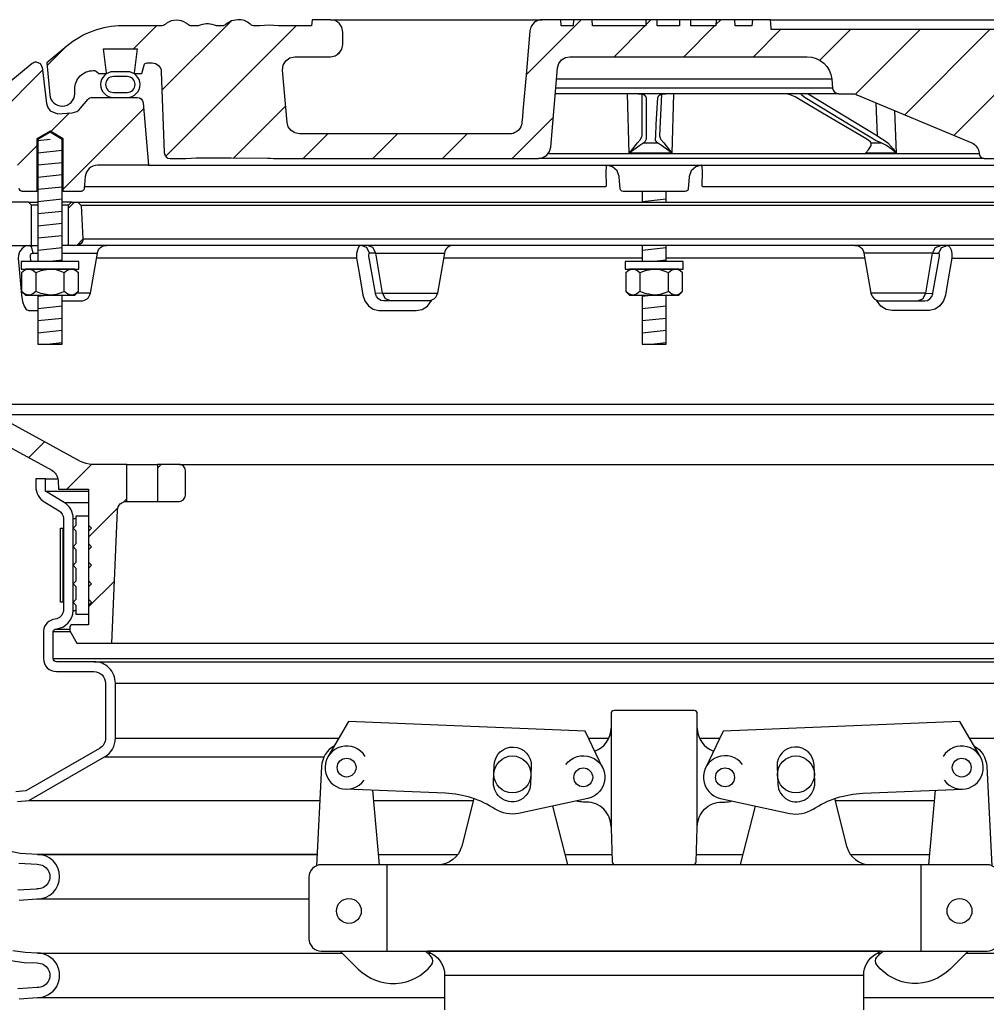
# Model space of a CAD drawing. Extents: x -169 to 7270, y -140 to 2984.
# Tile 47 of 256: x 147 to 157, y 868 to 878. Entities that reach past the tile are written whole.
import ezdxf

# ---------------------------------------------------------------- set-up
doc = ezdxf.new("R2010")
doc.units = 0
doc.header["$MEASUREMENT"] = 0
for name, color, linetype in [('ADAPTOR', 3, 'CONTINUOUS'), ('FILL-CAP', 1, 'CONTINUOUS'), ('MULTI-PORT-SPILL-BUCKET', 1, 'CONTINUOUS'), ('MULTI-PORT-SPILL-BUCKET-HATCH', 7, 'CONTINUOUS'), ('MULTI-PORT-SPILL-BUCKET-MANHOLE', 2, 'CONTINUOUS'), ('MULTI-PORT-SPILL-BUCKET-MANHOLE-HATCH', 7, 'CONTINUOUS'), ('MULTI-PORT-SPILL-BUCKET-SHROUD', 1, 'CONTINUOUS')]:
    doc.layers.add(name, color=color, linetype=linetype)
pattern_1 = [(45, (-7820.6095, -300.3843), (-0.35355339, 0.35355339), [])]

msp = doc.modelspace()

# ---------------------------------------------------------------- hatches: boundary and pattern name
at = {"layer": 'MULTI-PORT-SPILL-BUCKET-HATCH', "linetype": 'Continuous'}
h = msp.add_hatch(dxfattribs=at)
h.set_pattern_fill('LINE', color=256, scale=4, angle=45, style=0)
h.set_pattern_definition([(45, (-7684.807, -328.87903), (-0.35355339, 0.35355339), [])])
edge = h.paths.add_edge_path(flags=17)
edge.add_line((147.2179, 875.76528), (147.2179, 876.17153))
edge.add_line((147.2179, 876.17153), (147.24915, 876.20278))
edge.add_line((147.24915, 876.20278), (147.31165, 876.20278))
edge.add_line((147.31165, 876.20278), (147.34463, 876.1698))
edge.add_line((147.34463, 876.1698), (147.36238, 875.83105))
edge.add_arc((147.29997, 875.82778), 0.0625, -89.997947, 3.00213, ccw=False)
edge.add_line((147.29997, 875.76528), (147.2179, 875.76528))
edge = h.paths.add_edge_path()
edge.add_line((148.33985, 873.54653), (148.12137, 873.54653))
edge.add_line((148.12137, 873.54653), (148.12137, 873.17153))
edge.add_line((148.12137, 873.17153), (148.33985, 873.17153))
edge.add_arc((148.33985, 873.23403), 0.0625, 270, 360)
edge.add_line((148.40235, 873.23403), (148.40235, 873.48403))
edge.add_arc((148.33985, 873.48403), 0.0625, 360, 450)
edge = h.paths.add_edge_path()
edge.add_arc((146.47477, 875.64028), 0.125, 90, 182, ccw=False)
edge.add_line((146.47477, 875.76528), (146.8429, 875.76528))
edge.add_line((146.8429, 875.76528), (146.8429, 876.17153))
edge.add_line((146.8429, 876.17153), (146.81165, 876.20278))
edge.add_line((146.81165, 876.20278), (146.4721, 876.20278))
edge.add_arc((146.4721, 876.18778), 0.015, 89.988796, 191.010479)
edge.add_line((146.45738, 876.18492), (146.47855, 876.07599))
edge.add_arc((146.44787, 876.07003), 0.03125, -90.001442, 10.998303, ccw=False)
edge.add_line((146.44787, 876.03878), (146.25593, 876.03878))
edge.add_arc((146.25593, 876.07003), 0.03125, 169.000573, 270.000319, ccw=False)
edge.add_line((146.22526, 876.07599), (146.24643, 876.18492))
edge.add_arc((146.23133, 876.18747), 0.01532, 350.426599, 451.426344)
edge.add_line((146.23095, 876.20278), (146.06014, 876.20278))
edge.add_line((146.06014, 876.20278), (146.03204, 876.17157))
edge.add_line((146.03204, 876.17157), (146.0549, 875.73543))
edge.add_arc((146.30457, 875.74851), 0.25001, 182.999594, 197.899614)
edge.add_line((146.06666, 875.67167), (146.12662, 875.486))
edge.add_arc((145.88873, 875.40916), 0.25, 1.999905, 17.899997, ccw=False)
edge.add_line((146.13857, 875.41789), (146.15481, 874.95278))
edge.add_line((146.15481, 874.95278), (146.20536, 874.95278))
edge.add_line((146.20536, 874.95278), (146.20536, 874.02233))
edge.add_line((146.20536, 874.02233), (146.23281, 873.92934))
edge.add_line((146.23281, 873.92934), (147.04711, 873.4862))
edge.add_arc((146.98736, 873.37641), 0.125, 2.999956, 61.445298, ccw=False)
edge.add_line((147.11219, 873.38295), (147.11672, 873.29653))
edge.add_line((147.11672, 873.29653), (147.4204, 873.29653))
edge.add_line((147.4204, 873.29653), (147.4204, 871.92153))
edge.add_line((147.4204, 871.92153), (147.26165, 871.92153))
edge.add_arc((147.26165, 871.89028), 0.03125, 90, 180)
edge.add_line((147.2304, 871.89028), (147.2304, 871.85903))
edge.add_line((147.2304, 871.85903), (147.30257, 871.73403))
edge.add_line((147.30257, 871.73403), (147.6554, 871.73403))
edge.add_line((147.6554, 871.73403), (147.71425, 873.08187))
edge.add_arc((147.80791, 873.07778), 0.09375, 90, 177.500009, ccw=False)
edge.add_line((147.80791, 873.17153), (147.80791, 873.54653))
edge.add_line((147.80791, 873.54653), (147.45751, 873.54653))
edge.add_arc((147.45751, 873.79652), 0.25, 241.444909, 269.999756, ccw=False)
edge.add_line((147.33801, 873.57694), (146.46668, 874.05111))
edge.add_arc((146.52643, 874.16091), 0.125, 182.000071, 241.445207, ccw=False)
edge.add_line((146.4015, 874.15655), (146.34984, 875.63592))
h = msp.add_hatch(dxfattribs=at)
h.set_pattern_fill('LINE', color=256, scale=4, angle=45, style=0)
h.set_pattern_definition(pattern_1)
edge = h.paths.add_edge_path()
edge.add_line((147.2179, 875.76528), (147.2179, 876.17153))
edge.add_line((147.2179, 876.17153), (147.24915, 876.20278))
edge.add_line((147.24915, 876.20278), (147.31165, 876.20278))
edge.add_line((147.31165, 876.20278), (147.34463, 876.1698))
edge.add_line((147.34463, 876.1698), (147.36238, 875.83105))
edge.add_arc((147.29997, 875.82778), 0.0625, -89.997947, 3.00213, ccw=False)
edge.add_line((147.29997, 875.76528), (147.2179, 875.76528))
at = {"layer": 'MULTI-PORT-SPILL-BUCKET-MANHOLE-HATCH', "linetype": 'Continuous'}
h = msp.add_hatch(dxfattribs=at)
h.set_pattern_fill('LINE', color=256, scale=4, angle=45, style=0)
h.set_pattern_definition(pattern_1)
h.paths.add_polyline_path([(158.15224, 877.52418, -0.4040269), (158.24593, 877.61465), (158.29587, 877.61465, -0.339462), (158.32605, 877.59149), (158.34915, 877.50528), (158.4179, 877.50528), (158.42681, 877.51418), (158.39721, 877.75528), (158.7386, 877.75528), (158.709, 877.51418), (158.7179, 877.50528), (158.78665, 877.50528), (158.80875, 877.52737, -0.1989124), (158.83085, 877.53653), (158.8429, 877.53653, -0.4142136), (159.0304, 877.34903), (159.0304, 877.30215, 0.4182417), (159.15712, 877.17716, 0.3928366), (159.28336, 877.29126), (159.31165, 877.61465), (159.10871, 877.78495, 0.1763305), (158.54628, 877.98965), (158.16369, 877.98965), (158.15932, 878.05215), (157.97441, 878.05215), (157.97157, 878.01146), (157.96872, 877.97076), (157.96807, 877.96145), (157.96742, 877.95216), (154.34302, 877.95216), (154.34172, 877.97076), (154.33887, 878.01146), (154.33603, 878.05215), (154.15085, 878.05215), (154.14648, 877.98965), (153.97669, 877.98965), (153.97232, 878.05215), (153.78481, 878.05215), (153.78044, 877.98965), (153.52649, 877.98965), (153.52649, 878.05215), (153.41052, 878.05215), (153.41052, 877.98965), (153.18633, 877.98965), (153.18633, 878.05215), (153.07036, 878.05215), (153.07036, 877.98965), (152.53037, 877.98965), (152.52599, 878.05215), (152.33848, 878.05215), (152.33411, 877.98965), (152.21238, 877.98965), (152.20801, 878.05215), (152.01728, 878.05215), (151.99583, 878.04965), (151.97561, 878.04376), (151.95668, 878.03453), (151.93954, 878.02228), (151.92473, 878.0073), (151.91263, 877.99007), (151.90661, 877.97837), (151.90186, 877.9661), (151.89818, 877.95224), (151.89611, 877.93805), (151.86058, 877.53191), (151.82504, 877.12578), (151.81998, 877.06789), (151.8142, 877.00183), (151.81037, 876.98586), (151.80277, 876.96621), (151.792, 876.94812), (151.77833, 876.9321), (151.76218, 876.91858), (151.74397, 876.90799), (151.71661, 876.89771), (151.69037, 876.8959), (149.55838, 876.8959), (149.51308, 876.9044), (149.47393, 876.92874), (149.44627, 876.96562), (149.43385, 877.01001), (149.38737, 877.54126), (149.39353, 877.59233), (149.41974, 877.6366), (149.46156, 877.66657), (149.5119, 877.67715), (149.87395, 877.67715), (149.92179, 877.68667), (149.96235, 877.71377), (149.98945, 877.75432), (149.99896, 877.80215), (149.99896, 877.92715), (149.98945, 877.97499), (149.96235, 878.01554), (149.92179, 878.04264), (149.87395, 878.05215), (149.68644, 878.05215), (149.68207, 877.98965), (149.34566, 877.98965), (149.29924, 877.9932), (149.25283, 877.99685), (149.2055, 877.99331), (149.15748, 877.98965), (149.09518, 877.98965), (149.07238, 877.99571), (149.05855, 878.00751), (149.03217, 878.02812), (149.0021, 878.04265), (148.96952, 878.0502), (148.93593, 878.05215), (148.87066, 878.04151), (148.81532, 878.00782), (148.80608, 877.99985), (148.7855, 877.99018), (148.77083, 877.98965), (148.74162, 877.98965), (148.71924, 877.99141), (148.69724, 877.99588), (148.67546, 878.00183), (148.65362, 878.00751), (148.65211, 878.00784), (148.6506, 878.00815), (148.63822, 878.00996), (148.62573, 878.01057), (148.6117, 878.0098), (148.59784, 878.00751), (148.57599, 878.00182), (148.55419, 877.99587), (148.53215, 877.99141), (148.50984, 877.98965), (148.46035, 877.98965), (148.43792, 877.99629), (148.42315, 878.00693), (148.42247, 878.00751), (148.41586, 878.01302), (148.40894, 878.01814), (148.38706, 878.03083), (148.36343, 878.03984), (148.33795, 878.04521), (148.31195, 878.04694), (148.28445, 878.04501), (148.25758, 878.03897), (148.23196, 878.02839), (148.20861, 878.01346), (148.20497, 878.01054), (148.19419, 878.00133), (148.17167, 877.99062), (148.15499, 877.98965), (147.76453, 877.98965, 0.176327), (147.20209, 877.78494), (146.99915, 877.61465), (147.02745, 877.29126, 0.3928366), (147.15369, 877.17716, 0.4182417), (147.2804, 877.30215), (147.2804, 877.34903, -0.4142136), (147.4679, 877.53653), (147.47996, 877.53653, -0.1989124), (147.50206, 877.52737), (147.52415, 877.50528), (147.5929, 877.50528), (147.60181, 877.51418), (147.57221, 877.75528), (147.9136, 877.75528), (147.884, 877.51418), (147.8929, 877.50528), (147.96165, 877.50528), (147.98475, 877.59149, -0.3394582), (148.01494, 877.61465), (148.06487, 877.61465, -0.4040263), (148.15856, 877.52417), (148.18713, 876.70623, 0.4040263), (148.24959, 876.6459), (148.40822, 876.6459), (148.45994, 876.64975), (148.51166, 876.65345), (148.86707, 876.6515), (149.23397, 876.64982), (149.26477, 876.64889), (149.29549, 876.64644), (149.30577, 876.6459), (151.98182, 876.6459), (152.02713, 876.6544), (152.06627, 876.67874), (152.09393, 876.71562), (152.10635, 876.76001), (152.17661, 877.56305), (152.18903, 877.60744), (152.21669, 877.64432), (152.25583, 877.66865), (152.30114, 877.67715), (154.70601, 877.67715, -0.3888787), (154.95506, 877.44894), (154.96291, 877.3592, 0.3888787), (155.02517, 877.30215), (155.16148, 877.30215, -0.0996827), (155.20986, 877.29241), (156.3742, 876.80368, -0.2784038), (156.45034, 876.69932), (156.45102, 876.69155, 0.3888787), (156.50083, 876.64591), (158.06122, 876.6459, 0.4040262), (158.12368, 876.70622)])
h = msp.add_hatch(dxfattribs=at)
h.set_pattern_fill('LINE', color=256, scale=4, angle=45, style=0)
h.set_pattern_definition(pattern_1)
edge = h.paths.add_edge_path()
edge.add_line((147.97525, 877.20822), (148.0304, 876.57778))
edge.add_line((148.0304, 876.57778), (147.51193, 876.57778))
edge.add_arc((147.51193, 876.45278), 0.125, 89.999957, 174.999901)
edge.add_line((147.38741, 876.46367), (147.37665, 876.34068))
edge.add_arc((147.34552, 876.3434), 0.03125, 270, 355, ccw=False)
edge.add_line((147.34552, 876.31215), (147.1641, 876.31215))
edge.add_line((147.1641, 876.31215), (147.1641, 876.8434))
edge.add_line((147.1641, 876.8434), (147.0304, 876.92374))
edge.add_line((147.0304, 876.92374), (146.8967, 876.8434))
edge.add_line((146.8967, 876.8434), (146.8967, 876.31215))
edge.add_line((146.8967, 876.31215), (146.74915, 876.31215))
edge.add_arc((146.74915, 876.3434), 0.03125, 180, 270, ccw=False)
edge.add_line((146.7179, 876.3434), (146.7179, 876.57778))
edge.add_line((146.7179, 876.57778), (146.47286, 876.57778))
edge.add_arc((146.47286, 876.5934), 0.01562, 169.000254, 270, ccw=False)
edge.add_line((146.45752, 876.59638), (146.47855, 876.70457))
edge.add_arc((146.44787, 876.71053), 0.03125, 348.999407, 449.999153)
edge.add_line((146.44787, 876.74178), (146.25593, 876.74178))
edge.add_arc((146.25593, 876.71053), 0.03125, 89.998557, 190.998303)
edge.add_line((146.22526, 876.70457), (146.24643, 876.59564))
edge.add_arc((146.2317, 876.59278), 0.01501, -89.975776, 10.991064, ccw=False)
edge.add_line((146.23171, 876.57778), (146.06165, 876.57778))
edge.add_arc((146.06165, 876.60903), 0.03125, 180, 270, ccw=False)
edge.add_line((146.0304, 876.60903), (146.0304, 876.95278))
edge.add_line((146.0304, 876.95278), (146.05872, 876.95809))
edge.add_line((146.05872, 876.95809), (146.84969, 877.61019))
edge.add_arc((146.88936, 877.5619), 0.0625, 90, 129.399472, ccw=False)
edge.add_line((146.88936, 877.6244), (146.93014, 877.60907))
edge.add_line((146.93014, 877.60907), (146.95091, 877.57059))
edge.add_line((146.95091, 877.57059), (146.99619, 877.20364))
edge.add_line((146.99619, 877.20364), (147.00811, 877.16349))
edge.add_line((147.00811, 877.16349), (147.0332, 877.12963))
edge.add_line((147.0332, 877.12963), (147.10541, 877.09683))
edge.add_line((147.10541, 877.09683), (147.25452, 877.10988))
edge.add_arc((147.24362, 877.23441), 0.125, 274.999649, 319.999859)
edge.add_line((147.33938, 877.15406), (147.41397, 877.24295))
edge.add_arc((147.46185, 877.20278), 0.0625, 89.998431, 139.998976, ccw=False)
edge.add_line((147.46185, 877.26528), (147.91298, 877.26528))
edge.add_arc((147.91298, 877.20278), 0.0625, 5, 90, ccw=False)

# ---------------------------------------------------------------- linework, layer by layer
at = {"layer": 'ADAPTOR', "color": 7}
msp.add_line((151.0304, 868.37044), (155.2804, 868.37044), dxfattribs=at)
at = {"layer": 'ADAPTOR', "linetype": 'Continuous'}
for points in [[(155.4527, 868.61437), (150.8581, 868.61437), (150.90581, 868.58671, -0.2674418), (151.0304, 868.37044), (151.0304, 868.01819, -0.2679258)], [(155.2804, 868.01819), (155.2804, 868.37044, -0.2674418), (155.40499, 868.58671), (155.4527, 868.61437)]]:
    msp.add_lwpolyline(points, format="xyb", dxfattribs=at)
at = {"layer": 'FILL-CAP', "linetype": 'Continuous'}
for p, q in [((150.37035, 869.48937), (150.30447, 870.2435)), ((155.94046, 869.48937), (156.00634, 870.2435)), ((152.7179, 869.87487), (152.7179, 869.86437))]:
    msp.add_line(p, q, dxfattribs=at)
at = {"layer": 'FILL-CAP', "color": 2, "linetype": 'Continuous'}
for p, q in [((152.27994, 869.49013), (152.12721, 870.0843)), ((154.03087, 869.49013), (154.1836, 870.0843)), ((150.4479, 868.61437), (150.4479, 869.48937)), ((155.8629, 868.61437), (155.8629, 869.48937))]:
    msp.add_line(p, q, dxfattribs=at)
at = {"layer": 'FILL-CAP', "linetype": 'Continuous'}
for points in [[(153.54963, 869.48937, 0.4040262), (153.58086, 869.51953), (153.5929, 869.86437), (153.5929, 869.87487), (153.5929, 871.02062, 0.4142136), (153.56165, 871.05187), (152.74915, 871.05187, 0.4142136), (152.7179, 871.02062), (152.7179, 869.86437), (152.72995, 869.51953, 0.4040262), (152.76118, 869.48937)], [(149.91365, 870.69544, 0.2587825), (149.78363, 870.48572), (149.73268, 869.4799)], [(156.39715, 870.69544, -0.2587825), (156.52717, 870.48572), (156.57812, 869.4799)], [(152.26128, 870.5052, -1.4449902), (152.48298, 870.16108), (151.78056, 870.00949, -0.1997077), (151.54483, 870.0528, 0.1345238), (151.04125, 870.21326), (150.02863, 870.25482)], [(154.04953, 870.5052, 1.4449902), (153.82783, 870.16108), (154.53024, 870.00949, 0.1997077), (154.76598, 870.0528, -0.1345238), (155.26956, 870.21326), (156.28218, 870.25482)]]:
    msp.add_lwpolyline(points, format="xyb", dxfattribs=at)
for points in [[(152.63432, 870.46897), (152.45605, 870.84326), (150.05682, 870.94174), (149.84848, 870.58332)], [(156.46233, 870.58332), (156.25398, 870.94174), (153.85475, 870.84326), (153.67648, 870.46897)]]:
    msp.add_lwpolyline(points, dxfattribs=at)
for points in [[(151.53478, 870.50201, -1), (151.90947, 870.48663), (151.90209, 870.30678, -1.0000002), (151.5274, 870.32216)], [(154.77602, 870.50201, 1), (154.40134, 870.48663), (154.40872, 870.30678, 1.0000002), (154.7834, 870.32216)], [(156.5304, 868.61437, 0.4142136), (156.6554, 868.73937), (156.6554, 869.36437, 0.4142136), (156.5304, 869.48937), (149.7804, 869.48937, 0.4142136), (149.6554, 869.36437), (149.6554, 868.73937, 0.4142136), (149.7804, 868.61437)]]:
    msp.add_lwpolyline(points, format="xyb", close=True, dxfattribs=at)
at = {"layer": 'FILL-CAP', "color": 2, "linetype": 'Continuous'}
for points in [[(151.32778, 870.15893), (151.20394, 869.67713, -0.3422998), (150.96181, 869.48937)], [(152.7179, 869.87487, 0.4142136), (152.4679, 870.12487), (152.4369, 870.12487, -0.0828247), (152.36464, 870.13554)], [(153.5929, 869.87487, -0.4142136), (153.8429, 870.12487), (153.8739, 870.12487, 0.0828247), (153.94616, 870.13554)], [(154.98302, 870.15893), (155.10687, 869.67713, 0.3422998), (155.349, 869.48937)], [(149.97257, 868.61437), (150.15543, 868.43226, 0.4464004), (150.8987, 868.47417, 0.3610739), (150.89724, 868.55402, 0.0432997), (150.83537, 868.61437)], [(156.33823, 868.61437), (156.15538, 868.43226, -0.4464004), (155.41211, 868.47417, -0.3610739), (155.41357, 868.55402, -0.0432997), (155.47544, 868.61437)]]:
    msp.add_lwpolyline(points, format="xyb", dxfattribs=at)
at = {"layer": 'FILL-CAP', "color": 1, "linetype": 'Continuous'}
for centre, radius in [((150.0376, 870.47338), 0.0955), ((151.71844, 870.40439), 0.1875), ((154.59237, 870.40439), 0.1875), ((156.27321, 870.47338), 0.0955), ((152.4369, 870.37487), 0.0955), ((153.8739, 870.37487), 0.096), ((150.0599, 869.02137), 0.126), ((156.2509, 869.02137), 0.126)]:
    msp.add_circle(centre, radius, dxfattribs=at)
at = {"layer": 'FILL-CAP', "color": 2, "linetype": 'Continuous'}
for centre, start, end in [((152.4679, 870.87487), 289.892293, 0), ((153.8429, 870.87487), 180, 250.107707)]:
    msp.add_arc(centre, 0.25, start, end, dxfattribs=at)
at = {"layer": 'FILL-CAP', "linetype": 'Continuous'}
for centre, start, end in [((150.03767, 870.47338), 31.207476, 324.090131), ((156.27313, 870.47338), 215.909869, 148.792524)]:
    msp.add_arc(centre, 0.2188, start, end, dxfattribs=at)
at = {"layer": 'MULTI-PORT-SPILL-BUCKET', "color": 7, "linetype": 'Continuous'}
for p, q in [((146.81165, 876.20278), (146.9072, 876.20278)), ((147.24915, 876.20278), (147.1536, 876.20278)), ((147.31165, 876.20278), (158.99915, 876.20278)), ((146.9072, 876.17153), (146.8429, 876.17153)), ((147.2179, 876.17153), (147.1536, 876.17153)), ((158.96618, 876.1698), (147.34463, 876.1698)), ((147.36238, 875.83105), (158.94842, 875.83105)), ((146.82394, 875.76528), (146.87851, 875.76528)), ((146.82394, 875.76528), (146.9072, 875.76528)), ((159.1572, 875.76528), (147.1536, 875.76528)), ((146.85927, 875.68781), (146.9072, 875.68781)), ((147.1536, 875.68781), (147.51153, 875.68781)), ((150.13719, 875.63592), (147.50238, 875.63592)), ((150.33413, 875.68781), (150.2709, 875.68781)), ((150.33413, 875.68781), (151.0293, 875.68781)), ((153.0322, 875.63592), (151.02015, 875.63592)), ((155.29066, 875.63592), (153.2786, 875.63592)), ((155.97668, 875.68781), (155.28151, 875.68781)), ((155.97668, 875.68781), (156.0399, 875.68781)), ((156.17361, 875.63592), (158.80843, 875.63592)), ((147.43966, 875.28025), (147.30137, 875.28025)), ((150.40052, 875.28025), (150.32907, 875.27805)), ((150.40052, 875.28025), (150.95744, 875.28025)), ((155.91029, 875.28025), (155.35337, 875.28025)), ((155.91029, 875.28025), (155.98174, 875.27805)), ((146.4015, 874.15655), (159.9093, 874.15655)), ((146.46668, 874.05111), (159.84413, 874.05111)), ((147.80791, 873.54653), (148.12137, 873.54653)), ((148.33985, 873.54653), (157.97096, 873.54653)), ((147.80791, 873.17153), (148.12137, 873.17153)), ((147.6554, 871.73403), (158.6554, 871.73403))]:
    msp.add_line(p, q, dxfattribs=at)
at = {"layer": 'MULTI-PORT-SPILL-BUCKET', "color": 2, "linetype": 'Continuous'}
for p, q in [((146.88606, 875.4861), (146.88606, 875.29796)), ((147.17474, 875.29796), (147.17474, 875.4861)), ((153.01106, 875.4861), (153.01106, 875.29796)), ((153.29974, 875.29796), (153.29974, 875.4861))]:
    msp.add_line(p, q, dxfattribs=at)
for points in [[(147.1536, 875.60278), (147.1536, 876.83746), (147.0304, 876.91149), (146.9072, 876.83746), (146.9072, 875.60278)], [(153.0322, 876.31215), (153.0322, 876.20278)], [(153.2786, 876.20278), (153.2786, 876.31215)], [(153.0322, 875.76528), (153.0322, 875.60278)], [(153.2786, 875.60278), (153.2786, 875.76528)], [(147.31908, 875.4861), (147.28899, 875.51099), (147.25597, 875.52478), (147.24691, 875.52478), (147.24691, 875.52478), (147.2094, 875.51377), (147.17474, 875.4861), (147.14234, 875.50086), (147.0919, 875.51733), (147.03774, 875.52467), (147.0304, 875.52478), (146.93739, 875.50804), (146.88606, 875.4861), (146.85598, 875.51099), (146.82296, 875.52478), (146.81389, 875.52478), (146.77638, 875.51377), (146.74173, 875.4861)], [(153.44408, 875.4861), (153.41399, 875.51099), (153.38097, 875.52478), (153.37191, 875.52478), (153.37191, 875.52478), (153.3344, 875.51377), (153.29974, 875.4861), (153.26734, 875.50086), (153.2169, 875.51733), (153.16274, 875.52467), (153.1554, 875.52478), (153.06239, 875.50804), (153.01106, 875.4861), (152.98098, 875.51099), (152.94796, 875.52478), (152.9389, 875.52478), (152.90138, 875.51377), (152.86673, 875.4861)], [(147.31908, 875.29796), (147.28899, 875.27307), (147.25597, 875.25928), (147.24691, 875.25928), (147.24691, 875.25928), (147.2094, 875.27029), (147.17474, 875.29796), (147.14234, 875.2832), (147.0919, 875.26673), (147.03774, 875.25939), (147.0304, 875.25928), (146.93739, 875.27602), (146.88606, 875.29796), (146.85598, 875.27307), (146.82296, 875.25928), (146.81389, 875.25928), (146.77638, 875.27029), (146.74173, 875.29796)], [(153.44408, 875.29796), (153.41399, 875.27307), (153.38097, 875.25928), (153.37191, 875.25928), (153.37191, 875.25928), (153.3344, 875.27029), (153.29974, 875.29796), (153.26734, 875.2832), (153.2169, 875.26673), (153.16274, 875.25939), (153.1554, 875.25928), (153.06239, 875.27602), (153.01106, 875.29796), (152.98098, 875.27307), (152.94796, 875.25928), (152.9389, 875.25928), (152.90138, 875.27029), (152.86673, 875.29796)], [(146.9072, 875.25928), (146.9072, 874.76541), (147.1536, 874.76541), (147.1536, 875.25928)], [(153.0322, 875.25928), (153.0322, 874.76541), (153.2786, 874.76541), (153.2786, 875.25928)]]:
    msp.add_lwpolyline(points, dxfattribs=at)
at = {"layer": 'MULTI-PORT-SPILL-BUCKET', "linetype": 'Continuous'}
for points in [[(146.47477, 875.76528), (146.8429, 875.76528), (146.8429, 876.17153), (146.81165, 876.20278), (146.4721, 876.20278, 0.4717463)], [(147.2179, 875.76528), (147.2179, 876.17153), (147.24915, 876.20278), (147.31165, 876.20278), (147.34463, 876.1698), (147.36238, 875.83105, -0.4296343), (147.29997, 875.76528), (147.2179, 875.76528)], [(146.23281, 873.92934), (147.04711, 873.4862, -0.2606918), (147.11219, 873.38295), (147.11672, 873.29653), (147.4204, 873.29653), (147.4204, 871.92153), (147.26165, 871.92153, 0.4142136), (147.2304, 871.89028), (147.2304, 871.85903), (147.30257, 871.73403), (147.6554, 871.73403), (147.71425, 873.08187, -0.4014907), (147.80791, 873.17153), (147.80791, 873.17153), (147.80791, 873.54653), (147.45751, 873.54653, -0.1252428), (147.33801, 873.57694), (146.46668, 874.05111, -0.265356)]]:
    msp.add_lwpolyline(points, format="xyb", dxfattribs=at)
at = {"layer": 'MULTI-PORT-SPILL-BUCKET', "color": 7, "linetype": 'Continuous'}
for points in [[(146.83687, 875.60278), (146.83218, 875.65547), (146.83292, 875.66603), (146.83694, 875.67549), (146.84379, 875.68277), (146.85264, 875.68696), (146.85927, 875.68781), (146.847, 875.74334), (146.82394, 875.76528), (146.77991, 875.75616), (146.7466, 875.73414), (146.72218, 875.70154), (146.70943, 875.66198), (146.70808, 875.63592), (146.72471, 875.45139), (146.74204, 875.2607), (146.75234, 875.19588), (146.76817, 875.14785), (146.78853, 875.11656), (146.81121, 875.10576), (146.82175, 875.10576), (146.9072, 875.10576)], [(150.48582, 875.20278), (150.43014, 875.22471), (150.40052, 875.28025), (150.33413, 875.68781), (150.3045, 875.74334), (150.24883, 875.76528)], [(155.82499, 875.20278), (155.88066, 875.22471), (155.91029, 875.28025), (155.97668, 875.68781), (156.0063, 875.74334), (156.06198, 875.76528)]]:
    msp.add_lwpolyline(points, dxfattribs=at)
for points in [[(147.1536, 875.20278), (147.34734, 875.20278, 0.3639702), (147.43966, 875.28025), (147.51153, 875.68781, -0.3639702), (147.60385, 875.76528)], [(151.12163, 875.76528, 0.3639702), (151.0293, 875.68781), (150.95744, 875.28025, -0.3639702), (150.86511, 875.20278), (150.41294, 875.20278), (150.38492, 875.20807), (150.35995, 875.22336), (150.34081, 875.24688), (150.32952, 875.27586), (150.32862, 875.28025), (150.26404, 875.65547), (150.26306, 875.66348), (150.26307, 875.67327), (150.26453, 875.68105), (150.26722, 875.68606), (150.2709, 875.68781), (150.24128, 875.74334), (150.1856, 875.76528), (150.1746, 875.76257), (150.15846, 875.74709), (150.14595, 875.71953), (150.1385, 875.68303), (150.13719, 875.63592), (150.1704, 875.44522), (150.2026, 875.2607), (150.22251, 875.20192), (150.25877, 875.15342), (150.30776, 875.12019), (150.36468, 875.10606), (150.37455, 875.10576), (150.55811, 875.10576), (150.74393, 875.10576), (150.80337, 875.11656), (150.85603, 875.14785), (150.90029, 875.20992)], [(155.18918, 875.76528, -0.3639702), (155.28151, 875.68781), (155.35337, 875.28025, 0.3639702), (155.4457, 875.20278), (155.89787, 875.20278), (155.92589, 875.20807), (155.95085, 875.22336), (155.97, 875.24688), (155.98129, 875.27586), (155.98218, 875.28025), (156.04676, 875.65547), (156.04774, 875.66348), (156.04773, 875.67327), (156.04628, 875.68105), (156.04358, 875.68606), (156.0399, 875.68781), (156.06953, 875.74334), (156.1252, 875.76528), (156.13621, 875.76257), (156.15235, 875.74709), (156.16486, 875.71953), (156.17231, 875.68303), (156.17361, 875.63592), (156.14041, 875.44522), (156.10821, 875.2607), (156.0883, 875.20192), (156.05203, 875.15342), (156.00305, 875.12019), (155.94612, 875.10606), (155.93626, 875.10576), (155.75269, 875.10576), (155.56687, 875.10576), (155.50743, 875.11656), (155.45478, 875.14785), (155.41051, 875.20992)]]:
    msp.add_lwpolyline(points, format="xyb", dxfattribs=at)
at = {"layer": 'MULTI-PORT-SPILL-BUCKET', "color": 2, "linetype": 'Continuous'}
for points in [[(146.7374, 875.52478), (147.3234, 875.52478), (147.3234, 875.60278), (147.3234, 875.60278), (146.7374, 875.60278)], [(152.8624, 875.52478), (153.4484, 875.52478), (153.4484, 875.60278), (153.4484, 875.60278), (152.8624, 875.60278)], [(146.7804, 875.52478), (146.74173, 875.4861), (146.74173, 875.29796), (146.7804, 875.25928), (147.2804, 875.25928), (147.31908, 875.29796), (147.31908, 875.4861), (147.2804, 875.52478)], [(152.9054, 875.52478), (152.86673, 875.4861), (152.86673, 875.29796), (152.9054, 875.25928), (153.4054, 875.25928), (153.44408, 875.29796), (153.44408, 875.4861), (153.4054, 875.52478)], [(147.2954, 872.11778), (147.26415, 872.14903), (147.2954, 872.18028), (147.2954, 872.30528), (147.26415, 872.33653), (147.2954, 872.36778), (147.2954, 872.49278), (147.26415, 872.52403), (147.2954, 872.55528), (147.2954, 872.68028), (147.26415, 872.71153), (147.2954, 872.74278), (147.2954, 872.86778), (147.26415, 872.89903), (147.2954, 872.93028), (147.2954, 873.02403), (147.4204, 873.02403), (147.4204, 872.93028), (147.45165, 872.89903), (147.4204, 872.86778), (147.4204, 872.74278), (147.45165, 872.71153), (147.4204, 872.68028), (147.4204, 872.55528), (147.45165, 872.52403), (147.4204, 872.49278), (147.4204, 872.36778), (147.45165, 872.33653), (147.4204, 872.30528), (147.4204, 872.18028), (147.45165, 872.14903), (147.4204, 872.11778), (147.4204, 872.02403), (147.2954, 872.02403)]]:
    msp.add_lwpolyline(points, close=True, dxfattribs=at)
at = {"layer": 'MULTI-PORT-SPILL-BUCKET', "linetype": 'Continuous'}
msp.add_lwpolyline([(148.33985, 873.54653), (148.12137, 873.54653), (148.12137, 873.17153), (148.33985, 873.17153, 0.4142136), (148.40235, 873.23403), (148.40235, 873.48403, 0.4142136)], format="xyb", close=True, dxfattribs=at)
at = {"layer": 'MULTI-PORT-SPILL-BUCKET-HATCH', "color": 7, "linetype": 'Continuous'}
for p, q in [((147.0304, 876.83746), (146.9078, 876.82469)), ((147.15301, 876.72677), (146.9078, 876.70122)), ((147.15301, 876.6033), (146.9078, 876.57775)), ((147.15301, 876.47983), (146.9078, 876.45428)), ((147.15301, 876.35636), (146.9078, 876.33081)), ((147.15301, 876.23289), (146.9078, 876.20735)), ((147.15301, 876.10943), (146.9078, 876.08388)), ((147.15301, 875.98596), (146.9078, 875.96041)), ((147.15301, 875.86249), (146.9078, 875.83694)), ((147.15301, 875.73902), (146.9078, 875.71347)), ((147.15301, 875.61555), (147.0304, 875.60278))]:
    msp.add_line(p, q, dxfattribs=at)
at = {"layer": 'MULTI-PORT-SPILL-BUCKET-HATCH', "linetype": 'Continuous'}
for p, q in [((153.27801, 876.23289), (153.0328, 876.20735)), ((153.27801, 875.73902), (153.0328, 875.71347)), ((153.27801, 875.61555), (153.1554, 875.60278))]:
    msp.add_line(p, q, dxfattribs=at)
at = {"layer": 'MULTI-PORT-SPILL-BUCKET-HATCH', "color": 7}
for p, q in [((147.0304, 875.25928), (146.9078, 875.24651)), ((147.15301, 875.14859), (146.9078, 875.12304)), ((147.15301, 875.02512), (146.9078, 874.99957)), ((147.15301, 874.90165), (146.9078, 874.8761)), ((147.15301, 874.77818), (147.0304, 874.76541))]:
    msp.add_line(p, q, dxfattribs=at)
at = {"layer": 'MULTI-PORT-SPILL-BUCKET-HATCH'}
for p, q in [((153.1554, 875.25928), (153.0328, 875.24651)), ((153.27801, 875.14859), (153.0328, 875.12304)), ((153.27801, 875.02512), (153.0328, 874.99957)), ((153.27801, 874.90165), (153.0328, 874.8761)), ((153.27801, 874.77818), (153.1554, 874.76541))]:
    msp.add_line(p, q, dxfattribs=at)
at = {"layer": 'MULTI-PORT-SPILL-BUCKET-MANHOLE', "color": 7, "linetype": 'Continuous'}
for p, q in [((149.87395, 878.05215), (152.02065, 878.05215)), ((152.33848, 878.05215), (152.20801, 878.05215)), ((153.07036, 878.05215), (152.52599, 878.05215)), ((153.41052, 878.05215), (153.18633, 878.05215)), ((153.78481, 878.05215), (153.52649, 878.05215)), ((154.15085, 878.05215), (153.97232, 878.05215)), ((154.33603, 878.05215), (157.97434, 878.05112)), ((154.95506, 877.44894), (152.16663, 877.44894)), ((155.02517, 877.30215), (152.15378, 877.30215)), ((154.96291, 877.3592), (152.15878, 877.3592)), ((155.41921, 876.87596), (155.40451, 877.21071)), ((155.59074, 877.13254), (155.60935, 876.69932)), ((155.35599, 876.80368), (155.45531, 876.80368)), ((156.45102, 876.69155), (152.07587, 876.69155)), ((156.50083, 876.64591), (151.98183, 876.64591)), ((148.0304, 876.57778), (158.2804, 876.57778))]:
    msp.add_line(p, q, dxfattribs=at)
at = {"layer": 'MULTI-PORT-SPILL-BUCKET-MANHOLE', "linetype": 'Continuous'}
for points in [[(152.01675, 878.05209), (151.99583, 878.04965), (151.97561, 878.04376), (151.95668, 878.03453), (151.93954, 878.02228), (151.92473, 878.0073), (151.91263, 877.99007), (151.90661, 877.97837), (151.90186, 877.9661), (151.89818, 877.95224), (151.89611, 877.93805), (151.86058, 877.53191), (151.82504, 877.12578), (151.81998, 877.06789), (151.81491, 877.01001), (151.81324, 876.99782), (151.81037, 876.98586), (151.80277, 876.96621), (151.792, 876.94812), (151.77833, 876.9321), (151.76218, 876.91858), (151.74397, 876.90799), (151.72425, 876.90058), (151.70747, 876.89708), (151.69037, 876.8959), (149.55838, 876.8959), (149.51308, 876.9044), (149.47393, 876.92874), (149.44627, 876.96562), (149.43385, 877.01001), (149.38737, 877.54126), (149.39353, 877.59233), (149.41974, 877.6366), (149.46156, 877.66657), (149.5119, 877.67715), (149.87395, 877.67715), (149.92179, 877.68667), (149.96235, 877.71377), (149.98945, 877.75432), (149.99896, 877.80215), (149.99896, 877.92715), (149.98945, 877.97499), (149.96235, 878.01554), (149.92179, 878.04264), (149.87395, 878.05215), (149.68644, 878.05215), (149.68207, 877.98965), (149.34566, 877.98965), (149.29924, 877.9932), (149.25283, 877.99685), (149.2055, 877.99331), (149.15748, 877.98965), (149.10253, 877.98965), (149.09702, 877.9899), (149.09156, 877.99061), (149.0813, 877.99334), (149.07163, 877.99774), (149.06477, 878.0022), (149.05855, 878.00751), (149.03217, 878.02812), (149.0021, 878.04265), (148.96952, 878.0502), (148.93593, 878.05215), (148.87066, 878.04151), (148.81481, 878.00751), (148.81297, 878.00579), (148.81106, 878.00414), (148.80233, 877.99809), (148.79272, 877.99357), (148.78638, 877.9916), (148.77986, 877.9903), (148.77536, 877.98981), (148.77083, 877.98965), (148.74162, 877.98965), (148.71924, 877.99141), (148.69724, 877.99588), (148.67546, 878.00183), (148.65362, 878.00751), (148.65211, 878.00784), (148.6506, 878.00815), (148.63822, 878.00996), (148.62573, 878.01057), (148.6117, 878.0098), (148.59784, 878.00751), (148.57599, 878.00182), (148.55419, 877.99587), (148.53215, 877.99141), (148.50984, 877.98965), (148.46965, 877.98965), (148.4685, 877.98966), (148.46735, 877.98969), (148.45537, 877.99113), (148.44379, 877.99455), (148.43295, 877.99987), (148.42315, 878.00692), (148.42281, 878.00721), (148.42247, 878.00751), (148.41586, 878.01302), (148.40894, 878.01814), (148.38706, 878.03083), (148.36343, 878.03984), (148.33795, 878.04521), (148.31195, 878.04694), (148.28445, 878.04501), (148.25758, 878.03897), (148.23196, 878.02839), (148.20861, 878.01346), (148.20497, 878.01054), (148.20142, 878.00751), (148.19603, 878.00321), (148.19025, 877.99945), (148.17932, 877.99426), (148.16768, 877.99095), (148.16141, 877.99002), (148.15508, 877.98966), (148.15466, 877.98966), (148.15425, 877.98965), (147.76453, 877.98965, 0.176327), (147.20209, 877.78494), (146.99915, 877.61465), (147.02745, 877.29126, 0.3888787), (147.15197, 877.17715), (147.1554, 877.17715, 0.4142136), (147.2804, 877.30215), (147.2804, 877.34903, -0.4142136), (147.4679, 877.53653), (147.47996, 877.53653, -0.1989124), (147.50206, 877.52737), (147.52415, 877.50528), (147.5929, 877.50528), (147.60181, 877.51418), (147.57221, 877.75528), (147.9136, 877.75528), (147.884, 877.51418), (147.8929, 877.50528), (147.96165, 877.50528), (147.98475, 877.59149, -0.3394582), (148.01494, 877.61465), (148.06487, 877.61465, -0.4040263), (148.15856, 877.52417), (148.18713, 876.70623, 0.4040263), (148.24959, 876.6459), (148.40822, 876.6459), (148.45994, 876.64975), (148.51166, 876.65345), (148.86707, 876.6515), (149.23397, 876.64982), (149.26477, 876.64889), (149.29549, 876.64644), (149.30577, 876.6459), (149.30577, 876.6459), (151.98182, 876.6459), (152.02713, 876.6544), (152.06627, 876.67874), (152.09393, 876.71562), (152.10635, 876.76001), (152.17661, 877.56305), (152.18903, 877.60744), (152.21669, 877.64432), (152.25583, 877.66865), (152.30114, 877.67715), (154.70601, 877.67715, -0.3888787), (154.95506, 877.44894), (154.96291, 877.3592, 0.3888787), (155.02517, 877.30215), (155.16148, 877.30215, -0.0996827), (155.20986, 877.29241), (156.3742, 876.80368, -0.2784038), (156.45034, 876.69932), (156.45102, 876.69155, 0.3888787), (156.50083, 876.64591), (158.06122, 876.6459, 0.4040262)], [(146.05872, 876.95809), (146.84969, 877.61019, -0.1736265), (146.88936, 877.6244), (146.93014, 877.60907), (146.95091, 877.57059), (146.99619, 877.20364), (147.00811, 877.16349), (147.0332, 877.12963), (147.10541, 877.09683), (147.25452, 877.10988, 0.1989133), (147.33938, 877.15406), (147.41397, 877.24295, -0.2216972), (147.46185, 877.26528), (147.91298, 877.26528, -0.3888787), (147.97525, 877.20822)], [(147.97525, 877.20822), (148.0304, 876.57778), (147.51193, 876.57778, 0.3888784), (147.38741, 876.46367), (147.37665, 876.34068, -0.3888787), (147.34552, 876.31215), (147.1641, 876.31215), (147.1641, 876.8434), (147.0304, 876.92374), (146.8967, 876.8434), (146.8967, 876.31215), (146.74915, 876.31215, -0.4142136), (146.7179, 876.3434)]]:
    msp.add_lwpolyline(points, format="xyb", dxfattribs=at)
msp.add_lwpolyline([(157.96742, 877.95216), (154.34302, 877.95216), (154.34237, 877.96145), (154.34172, 877.97076), (154.33887, 878.01146), (154.33603, 878.05215), (154.15085, 878.05215), (154.14648, 877.98965), (153.97669, 877.98965), (153.97232, 878.05215), (153.78481, 878.05215), (153.78044, 877.98965), (153.52649, 877.98965), (153.52649, 878.05215), (153.41052, 878.05215), (153.41052, 877.98965), (153.18633, 877.98965), (153.18633, 878.05215), (153.07036, 878.05215), (153.07036, 877.98965), (152.53037, 877.98965), (152.52599, 878.05215), (152.33848, 878.05215), (152.33411, 877.98965), (152.21238, 877.98965), (152.20801, 878.05215), (152.02065, 878.05215)], dxfattribs=at)
at = {"layer": 'MULTI-PORT-SPILL-BUCKET-MANHOLE', "color": 7, "linetype": 'Continuous'}
for points in [[(147.8129, 877.52528), (147.68356, 877.52528), (147.6729, 877.52528, 1), (147.6729, 877.26528), (147.8129, 877.26528, 1), (147.8129, 877.52528)], [(158.93255, 876.35903), (153.64676, 876.35903), (153.64347, 876.37545), (153.64191, 876.41608), (153.64593, 876.46367), (153.64435, 876.52147), (153.64081, 876.5628), (153.63614, 876.57778), (153.57691, 876.5628), (153.53188, 876.52147), (153.51182, 876.46367), (153.50783, 876.41608), (153.50165, 876.34068, -0.3888787), (153.47052, 876.31215), (152.84029, 876.31215, -0.3888787), (152.80916, 876.34068), (152.80297, 876.41608), (152.79898, 876.46367), (152.77893, 876.52147), (152.73389, 876.5628), (152.67466, 876.57778), (152.67, 876.5628), (152.66646, 876.52147), (152.66488, 876.46367), (152.66889, 876.41608), (152.66733, 876.37545), (152.66404, 876.35903), (147.37825, 876.35903)]]:
    msp.add_lwpolyline(points, format="xyb", dxfattribs=at)
msp.add_lwpolyline([(147.6729, 877.31528), (147.8129, 877.31528, 1), (147.8129, 877.47528), (147.6729, 877.47528, 1)], format="xyb", close=True, dxfattribs=at)
for points in [[(153.35298, 877.30215), (153.33582, 876.69932), (152.90242, 876.69932), (152.88645, 877.30215)], [(152.99427, 877.30208), (153.03496, 877.29873), (153.05332, 877.29241), (153.07133, 877.27017), (153.07292, 877.26087), (153.07289, 877.22993), (153.07281, 877.10614), (153.07268, 876.84013), (153.06124, 876.81359), (153.05042, 876.80368), (153.01077, 876.77816), (152.94865, 876.73406), (152.90282, 876.69963), (152.90242, 876.69932), (152.90272, 876.69972), (152.93738, 876.74454), (152.98513, 876.80329), (153.01561, 876.83787), (153.03174, 876.86856), (153.03228, 876.87596), (153.03233, 877.29895)], [(153.25389, 876.80329), (153.30102, 876.74454), (153.33582, 876.69932), (153.28971, 876.73406), (153.22818, 876.77816), (153.18936, 876.80368), (153.17034, 876.82916), (153.16901, 876.84013), (153.17063, 876.87108), (153.17708, 876.99489), (153.1909, 877.26087), (153.20226, 877.28397), (153.21217, 877.29241), (153.2427, 877.30051), (153.27226, 877.30208)], [(153.23118, 877.29745), (153.20906, 876.87596), (153.2187, 876.84481), (153.22426, 876.83787), (153.25389, 876.80329)], [(154.71689, 877.30215), (155.41921, 876.87596), (155.46453, 876.84481), (155.47706, 876.83787), (155.52562, 876.80329), (155.57957, 876.74454), (155.60912, 876.69972), (155.29951, 876.69932), (155.32871, 876.73406), (155.35421, 876.77816), (155.35599, 876.80368), (155.34718, 876.81359), (155.31076, 876.84013), (154.86255, 877.10614), (154.65395, 877.22993), (154.6018, 877.26087), (154.58495, 877.27017), (154.53415, 877.29241), (154.49196, 877.30215)], [(155.60912, 876.69972), (155.60935, 876.69932), (155.60906, 876.69963), (155.57254, 876.73406), (155.50964, 876.77816), (155.45531, 876.80368), (155.39905, 876.82916), (155.37963, 876.84013), (155.32862, 876.87108), (155.12459, 876.99489), (154.68615, 877.26087), (154.6551, 877.28397), (154.64771, 877.29241), (154.64878, 877.30215)], [(153.05042, 876.80368), (153.18936, 876.80368)]]:
    msp.add_lwpolyline(points, dxfattribs=at)
at = {"layer": 'MULTI-PORT-SPILL-BUCKET-SHROUD', "color": 7, "linetype": 'Continuous'}
for p, q in [((146.9854, 873.39903), (147.1103, 873.39903)), ((146.9854, 873.27371), (147.4204, 873.27371)), ((147.17396, 873.16123), (147.4204, 873.16123)), ((147.2654, 872.99667), (147.2954, 872.99667)), ((147.16166, 872.14903), (147.1604, 872.14903)), ((147.16543, 872.14903), (147.16166, 872.14903)), ((147.2654, 872.06493), (147.2954, 872.06493)), ((147.06353, 871.8531), (147.23382, 871.8531)), ((147.09181, 871.87794), (147.2304, 871.87794)), ((147.06353, 871.5781), (159.24728, 871.5781)), ((147.47415, 871.54685), (158.83665, 871.54685)), ((147.6929, 871.3281), (158.6179, 871.3281)), ((147.6929, 870.77097), (149.95756, 870.77097)), ((152.49049, 870.77097), (152.69529, 870.77097)), ((153.61552, 870.77097), (153.82032, 870.77097)), ((156.35325, 870.77097), (158.6179, 870.77097)), ((147.58312, 870.58129), (149.80736, 870.58129)), ((146.8168, 870.14107), (149.76617, 870.14107)), ((150.31342, 870.14107), (151.32319, 870.14107)), ((154.98761, 870.14107), (155.99739, 870.14107)), ((146.90294, 869.59373), (149.73845, 869.59373)), ((149.73845, 869.59373), (146.90294, 869.59373)), ((150.36123, 869.59373), (151.165, 869.59373)), ((152.25331, 869.59373), (152.72735, 869.59373)), ((153.58345, 869.59373), (154.0575, 869.59373)), ((155.1458, 869.59373), (155.94957, 869.59373)), ((146.90294, 869.14373), (149.6554, 869.14373)), ((146.90294, 868.59373), (149.9933, 868.59373)), ((150.85901, 868.59373), (150.89371, 868.59373)), ((155.4171, 868.59373), (155.4518, 868.59373)), ((156.3175, 868.59373), (159.40787, 868.59373)), ((146.90293, 868.14373), (151.0304, 868.14373)), ((155.2804, 868.14373), (159.40787, 868.14373))]:
    msp.add_line(p, q, dxfattribs=at)
at = {"layer": 'MULTI-PORT-SPILL-BUCKET-SHROUD', "color": 1, "linetype": 'Continuous'}
for points in [[(146.69995, 870.12898), (146.8168, 870.14107), (147.58312, 870.58129, 0.2685301), (147.6929, 870.77097), (147.6929, 871.3281, 0.4142136), (147.47415, 871.54685), (147.09478, 871.54685, -0.4142136), (147.06353, 871.5781), (147.06353, 871.8531, -0.3349508), (147.09181, 871.87794, 0.3722619), (147.2654, 872.06493), (147.2654, 872.99667, 0.2641245), (147.17396, 873.16123), (146.9854, 873.27371), (146.9854, 873.39903), (146.8854, 873.39903), (146.8854, 873.3234, 0.2641245), (146.97684, 873.16238), (147.12226, 873.07563, -0.2641245), (147.1654, 872.99722), (147.1654, 872.06702, -0.3652011), (147.08175, 871.97744, 0.3585463), (146.96353, 871.85979), (146.96353, 871.5781, 0.4142136), (147.09478, 871.44685), (147.47415, 871.44685, -0.4142136), (147.5929, 871.3281), (147.5929, 870.77097, -0.2685301), (147.5333, 870.668), (146.78539, 870.23835), (146.68488, 870.22795)], [(146.71738, 869.13155), (146.89699, 869.14334), (146.90294, 869.14373, 1), (146.90294, 869.59373), (146.72649, 869.60478), (146.55359, 869.64065)], [(146.71314, 869.50542), (146.90027, 869.4937, -1.0221357), (146.90014, 869.24376), (146.89044, 869.24312), (146.70326, 869.23084)], [(146.71737, 868.13155), (146.90293, 868.14373, 1.0000002), (146.90294, 868.59373), (146.77749, 868.59916), (146.65359, 868.61645)], [(146.63437, 868.51817), (146.76839, 868.49946), (146.90109, 868.49371, -1.018771), (146.90014, 868.24376), (146.70325, 868.23084)]]:
    msp.add_lwpolyline(points, format="xyb", dxfattribs=at)
at = {"layer": 'MULTI-PORT-SPILL-BUCKET-SHROUD', "color": 7, "linetype": 'Continuous'}
msp.add_lwpolyline([(147.1604, 872.89903), (147.1604, 872.14903), (147.1354, 872.14903), (147.1354, 872.89903), (147.1604, 872.89903), (147.16166, 872.89903), (147.16543, 872.89903)], dxfattribs=at)

doc.saveas('drawing.dxf')
